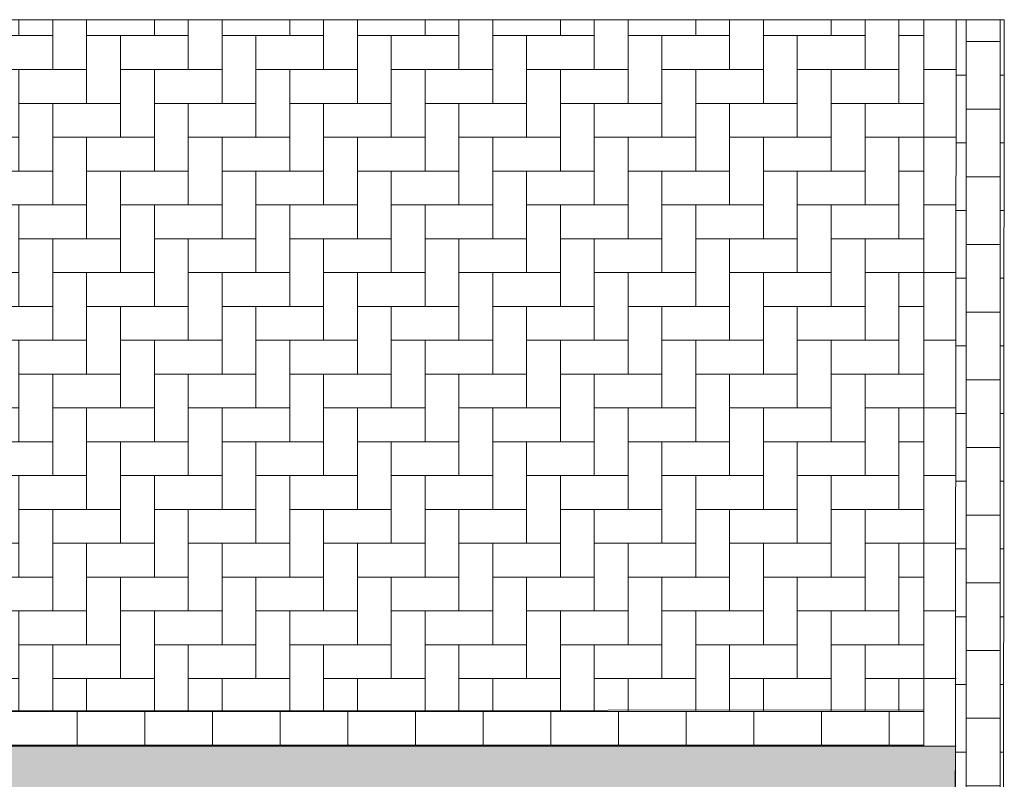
# Model space of a CAD drawing. Header units: metres. Extents: x 92403 to 95147, y 464428 to 465602.
# Tile 29 of 256: x 92440.77 to 92443.82, y 465002.46 to 465004.82. Entities that reach past the tile are written whole.
import ezdxf

# ---------------------------------------------------------------- set-up
doc = ezdxf.new("R2010")
doc.units = ezdxf.units.M
for name, color, linetype, lineweight in [('B-RO-VH-VERHARDING_STRAATBAKSTEEN-G', 252, 'CONTINUOUS', 5), ('N-RO-VH-KANTOPSLUITING_OPSLUITBAND-G', 7, 'CONTINUOUS', 5), ('X-XX-AL-RMB - profiel', 7, 'CONTINUOUS', 9)]:
    doc.layers.add(name, color=color, linetype=linetype, lineweight=lineweight)

msp = doc.modelspace()

# ---------------------------------------------------------------- hatches: boundary and pattern name
at = {"layer": 'B-RO-VH-VERHARDING_STRAATBAKSTEEN-G', "ltscale": 0.1, "true_color": 0x794e4e}
h = msp.add_hatch(dxfattribs=at)
h.set_pattern_fill('KF-HALFSTEENS', color=27)
h.set_pattern_definition([(0, (92443.5752, 465002.56474), (0.105, 0.105), [0.105, -0.105]), (90, (92443.5752, 465002.56474), (-0.105, 6e-18), [])])
h.paths.add_polyline_path([(92443.675203, 465004.819315), (92443.575203, 465004.819314), (92443.575203, 465002.564742), (92443.675203, 465002.564742)])
at = {"layer": 'B-RO-VH-VERHARDING_STRAATBAKSTEEN-G', "ltscale": 0.1, "true_color": 0x794e4e, "transparency": 33554687}
h = msp.add_hatch(dxfattribs=at)
h.set_pattern_fill('KF-HALFSTEENS', color=27)
h.set_pattern_definition([(0, (92429.8464, 465096.10189), (0.105, 0.105), [0.105, -0.105]), (90, (92429.8464, 465096.10189), (-0.105, 6e-18), [])])
h.paths.add_polyline_path([(92443.824519, 465004.819315), (92443.675203, 465004.819315), (92443.671568, 465000.953477), (92443.820884, 465000.953477)])
at = {"layer": 'B-RO-VH-VERHARDING_STRAATBAKSTEEN-G', "ltscale": 0.1, "true_color": 0x794e4e}
h = msp.add_hatch(dxfattribs=at)
h.set_pattern_fill('KF-HALFSTEENS', color=27, angle=90)
h.set_pattern_definition([(90, (92443.57244, 465002.67301), (-0.105, 0.105), [0.105, -0.105]), (180, (92443.57244, 465002.67301), (-1e-17, -0.105), [])])
edge = h.paths.add_edge_path()
edge.add_line((92438.674234, 465002.133173), (92438.674234, 465002.673012))
edge.add_line((92438.674234, 465002.673012), (92443.57485, 465002.672569))
edge.add_line((92443.57485, 465002.672569), (92443.575065, 465002.564682))
edge.add_line((92443.575065, 465002.564682), (92439.123169, 465002.564215))
edge.add_arc((92439.123835, 465002.114216), 0.45, 90.08484, 177.585567)
at = {"layer": 'X-XX-AL-RMB - profiel', "ltscale": 0.1, "true_color": 0x794e4e}
h = msp.add_hatch(dxfattribs=at)
h.set_pattern_fill('KF-KEPER', color=27, angle=90)
h.set_pattern_definition([(90, (-103.9228, -100.50033), (-0.105, 0.105), [0.315, -0.105]), (0, (-104.1328, -100.50033), (-0.105, 0.105), [0.315, -0.105])])
h.paths.add_polyline_path([(92443.575203, 465004.819314), (92438.675203, 465004.819306), (92438.674855, 465002.672811), (92443.57485, 465002.672569)])
at = {"layer": 'X-XX-AL-RMB - profiel', "ltscale": 1}
h = msp.add_hatch(color=251, dxfattribs=at)
h.dxf.hatch_style = 1
h.paths.add_polyline_path([(92443.672684, 465002.564742), (92439.125203, 465002.564742, 0.41421356), (92438.675203, 465002.114742), (92438.675203, 465000.953477), (92438.825203, 465000.953477), (92438.825203, 465002.114742, -0.41421356), (92439.125203, 465002.414742), (92443.672517, 465002.414742)])

# ---------------------------------------------------------------- linework, layer by layer
at = {"layer": 'N-RO-VH-KANTOPSLUITING_OPSLUITBAND-G', "flags": 128}
msp.add_lwpolyline([(92443.672684, 465002.564742), (92439.125203, 465002.564742, 0.41421356), (92438.675203, 465002.114742), (92438.675203, 465000.953477), (92438.825203, 465000.953477), (92438.825203, 465002.114742, -0.41421356), (92439.125203, 465002.414742), (92443.672517, 465002.414742)], format="xyb", close=True, dxfattribs=at)
at = {"layer": 'X-XX-AL-RMB - profiel'}
msp.add_lwpolyline([(92443.824519, 465004.819315), (92421.405894, 465004.819277), (92421.405894, 465000.953477), (92443.820884, 465000.953477)], close=True, dxfattribs=at)
at = {"layer": 'X-XX-AL-RMB - profiel', "color": 27, "true_color": 0x794e4e}
for points in [[(92443.575203, 465002.564742), (92443.575203, 465004.819314)], [(92443.575203, 465002.678226), (92438.674855, 465002.672811)], [(92443.572444, 465002.673012), (92438.674234, 465002.673012)]]:
    msp.add_lwpolyline(points, dxfattribs=at)
at = {"layer": 'X-XX-AL-RMB - profiel', "flags": 128}
msp.add_lwpolyline([(92443.675203, 465004.819315), (92443.824519, 465004.819315), (92443.820884, 465000.953477), (92443.670884, 465000.953477), (92443.675203, 465004.819315)], dxfattribs=at)

doc.saveas('drawing.dxf')
